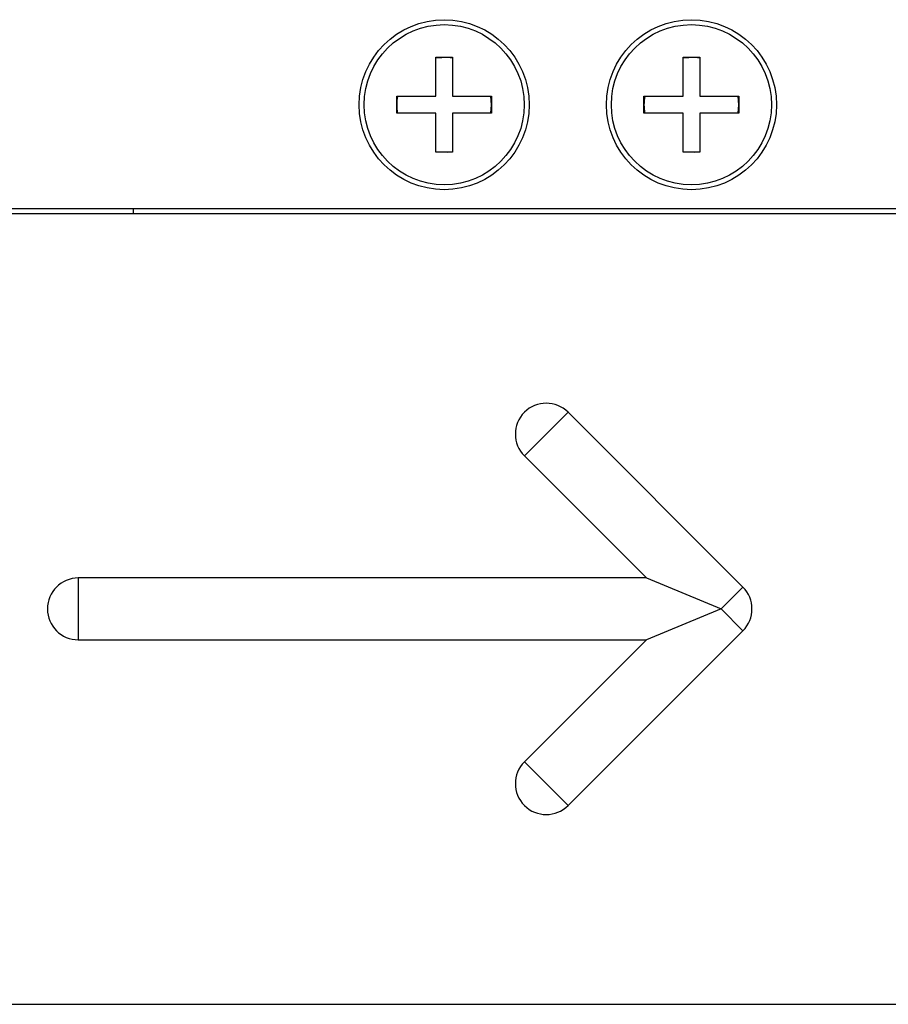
# Model space of a CAD drawing. Header units: millimetres. Extents: x 66 to 413, y 45 to 262.
# Tile 4 of 44: x 157 to 179, y 103 to 128. Entities that reach past the tile are written whole.
import ezdxf

# ---------------------------------------------------------------- set-up
doc = ezdxf.new("R2010")
doc.units = ezdxf.units.MM

msp = doc.modelspace()

# ---------------------------------------------------------------- linework, layer by layer
at = {"color": 7, "linetype": 'Continuous', "lineweight": 25}
for p, q in [((167.743, 126.948), (168.175, 126.948)), ((167.743, 125.944), (167.743, 126.948)), ((168.175, 126.948), (168.175, 125.944)), ((174.093, 125.944), (174.093, 126.948)), ((174.093, 126.948), (174.525, 126.948)), ((174.525, 126.948), (174.525, 125.944)), ((166.74, 125.944), (167.743, 125.944)), ((166.74, 125.512), (166.74, 125.944)), ((168.175, 125.944), (169.178, 125.944)), ((169.178, 125.728), (169.159, 125.944)), ((169.178, 125.944), (169.178, 125.512)), ((173.09, 125.944), (174.093, 125.944)), ((173.09, 125.512), (173.09, 125.944)), ((174.525, 125.944), (175.528, 125.944)), ((175.528, 125.728), (175.509, 125.944)), ((175.528, 125.944), (175.528, 125.512)), ((167.743, 125.512), (166.74, 125.512)), ((167.743, 124.509), (167.743, 125.512)), ((169.178, 125.512), (168.175, 125.512)), ((168.175, 125.512), (168.175, 124.509)), ((169.159, 125.512), (169.178, 125.728)), ((174.093, 125.512), (173.09, 125.512)), ((174.093, 124.509), (174.093, 125.512)), ((175.528, 125.512), (174.525, 125.512)), ((174.525, 125.512), (174.525, 124.509)), ((175.509, 125.512), (175.528, 125.728)), ((168.175, 124.509), (167.743, 124.509)), ((174.525, 124.509), (174.093, 124.509)), ((153.481, 123.061), (181.421, 123.061)), ((159.981, 122.934), (159.981, 123.061)), ((153.481, 122.934), (181.421, 122.934)), ((170.02, 116.703), (171.142, 117.826)), ((171.142, 117.826), (175.632, 113.336)), ((173.155, 113.568), (170.02, 116.703)), ((173.155, 113.568), (158.561, 113.568)), ((158.561, 113.568), (158.561, 111.981)), ((173.155, 113.568), (175.071, 112.774)), ((175.632, 113.336), (175.071, 112.774)), ((175.071, 112.774), (173.155, 111.981)), ((175.071, 112.774), (175.632, 112.213)), ((175.632, 112.213), (171.142, 107.723)), ((158.561, 111.981), (173.155, 111.981)), ((170.02, 108.845), (173.155, 111.981)), ((170.02, 108.845), (171.142, 107.723)), ((153.481, 102.614), (229.681, 102.614))]:
    msp.add_line(p, q, dxfattribs=at)
at = {"color": 7, "linetype": 'Continuous', "lineweight": 25, "flags": 128}
for points in [[(168.175, 126.928), (168.05, 126.944), (167.743, 126.928)], [(174.525, 126.928), (174.4, 126.944), (174.093, 126.928)], [(167.743, 124.528), (168.05, 124.513), (168.175, 124.528)], [(174.093, 124.528), (174.4, 124.513), (174.525, 124.528)]]:
    msp.add_lwpolyline(points, dxfattribs=at)
at = {"color": 7, "linetype": 'Continuous', "lineweight": 25}
for centre, radius in [((167.959, 125.728), 2.184), ((167.959, 125.728), 2.057), ((174.309, 125.728), 2.184), ((174.309, 125.728), 2.057)]:
    msp.add_circle(centre, radius, dxfattribs=at)
for centre, radius, start, end in [((167.959, 125.728), 1.219, 169.8001, 190.1999), ((174.309, 125.728), 1.219, 169.8001, 190.1999), ((170.581, 117.264), 0.794, 45, 225), ((158.561, 112.774), 0.794, 90, 270), ((175.071, 112.774), 0.794, 315, 45), ((170.581, 108.284), 0.794, 135, 315)]:
    msp.add_arc(centre, radius, start, end, dxfattribs=at)

doc.saveas('drawing.dxf')
